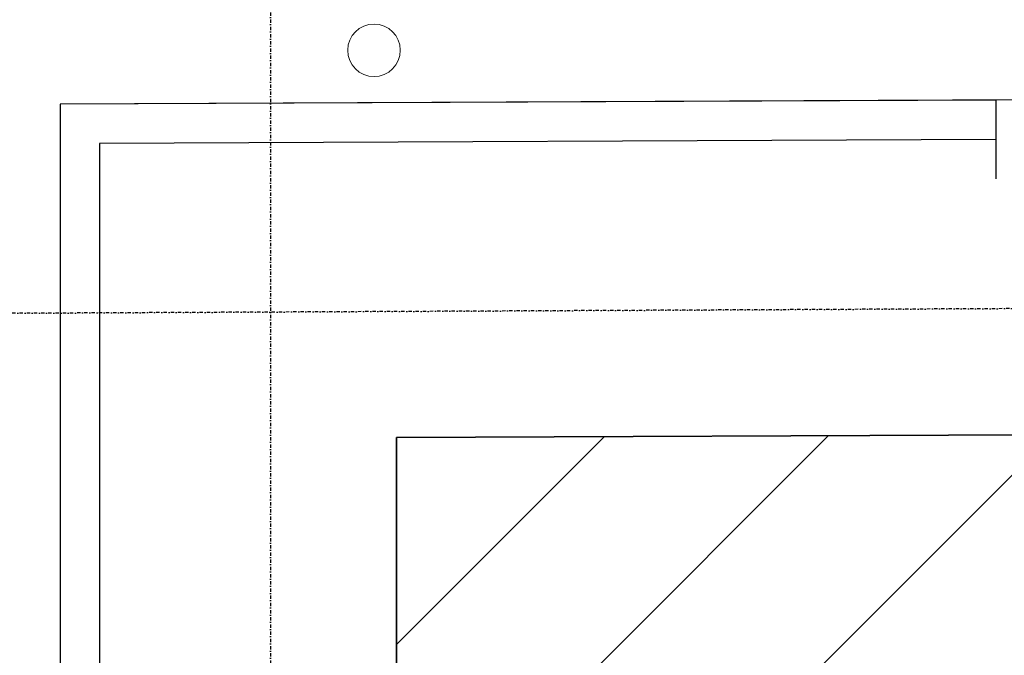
# Model space of a CAD drawing. Header units: centimetres. Extents: x 25511 to 42070, y 833 to 13367.
# Tile 35 of 59: x 29532 to 29719, y 5673 to 5794. Entities that reach past the tile are written whole.
import ezdxf

# ---------------------------------------------------------------- set-up
doc = ezdxf.new("R2010")
doc.units = ezdxf.units.CM
doc.header["$LTSCALE"] = 0.1
doc.linetypes.add('DASHDOT2', pattern=[12.7, 6.35, -3.175, 0, -3.175])
doc.layers.add('A-Grid', color=253, linetype='DASHDOT2')
doc.layers.add('CKIZOLACJE', color=253, linetype='Continuous')
for name, color, linetype, lineweight in [('A-sufity podwieszone', 253, 'Continuous', 25), ('A_Sufity - Opis', 253, 'Continuous', 13), ('CKDACH_RYNNY', 253, 'Continuous', 18)]:
    doc.layers.add(name, color=color, linetype=linetype, lineweight=lineweight)
doc.layers.add('POWIERZCHNIA ZABUDOWY', color=253, linetype='Continuous', plot=False)
doc.linetypes.add('IZOLACJA_CIEPLNA_OS', pattern='A,0.001,[220,CADKON.SHX,S=0.05,R=0,X=0,Y=0],-1,[220,CADKON.SHX,S=0.05,R=180,X=1,Y=0],-1', length=2.001)

# ---------------------------------------------------------------- blocks, each defined once
blk = doc.blocks.new('A$7E8A383135198')
at = {"layer": 'A-Grid'}
for p, q in [((40, 268.18), (40, -990.38)), ((2215, -29.35), (-268, -40.99))]:
    blk.add_line(p, q, dxfattribs=at)
blk = doc.blocks.new('Sufity')
at = {"layer": 'A-sufity podwieszone', "lineweight": 35}
blk.add_lwpolyline([(38788.64, 2704.38), (36661.63, 2694.4), (36661.64, 2191.65), (36675.04, 2191.65), (36675.04, 2130.4), (37780.54, 2130.41), (37780.45, 2140.41), (38788.64, 2140.41)], close=True, dxfattribs=at).dxf.unprotected_set("ltscale", 0)

msp = doc.modelspace()

# ---------------------------------------------------------------- hatches: boundary and pattern name
at = {"layer": 'A_Sufity - Opis'}
h = msp.add_hatch(dxfattribs=at)
h.set_pattern_fill('GR_GENERAL', color=256, scale=15)
h.set_pattern_definition([(45, (0, 0), (-21.213203, 21.213203), [])])
h.paths.add_polyline_path([(29603.234, 5714.104), (31730.236, 5724.076), (31730.236, 5160.111), (30722.051, 5160.111), (30722.14, 5150.111), (29616.644, 5150.104), (29616.644, 5211.354), (29603.236, 5211.354)])

# ---------------------------------------------------------------- linework, layer by layer
at = {"layer": 'CKDACH_RYNNY'}
msp.add_circle((29598.925, 5787.805), 5, dxfattribs=at)
at = {"layer": 'CKIZOLACJE'}
msp.add_line((29717.233, 5778.337), (29717.233, 5763.32), dxfattribs=at)
msp.add_lwpolyline([(29717.233, 5778.337), (29539.236, 5777.537), (29539.236, 5627.354)], dxfattribs=at)
at = {"layer": 'CKIZOLACJE', "linetype": 'IZOLACJA_CIEPLNA_OS', "ltscale": 4.5}
msp.add_lwpolyline([(29717.233, 5770.837), (29546.736, 5770.071), (29546.736, 5632.354)], dxfattribs=at)
at = {"layer": 'POWIERZCHNIA ZABUDOWY'}
msp.add_lwpolyline([(29539.236, 5777.537), (29539.236, 5087.104), (30795.736, 5087.104), (30795.736, 4398.104), (32304.236, 4398.104), (32304.236, 4558.252), (32721.236, 4558.252), (32721.236, 5787.604), (31784.236, 5787.604), (29539.236, 5777.537)], dxfattribs=at)

# ---------------------------------------------------------------- block references
at = {"layer": 'A-Grid'}
msp.add_blockref('A$7E8A383135198', (29539.236, 5777.537), dxfattribs=at)
at = {"layer": 'A-sufity podwieszone'}
msp.add_blockref('Sufity', (-7058.4, 3019.7), dxfattribs=at)

doc.saveas('drawing.dxf')
